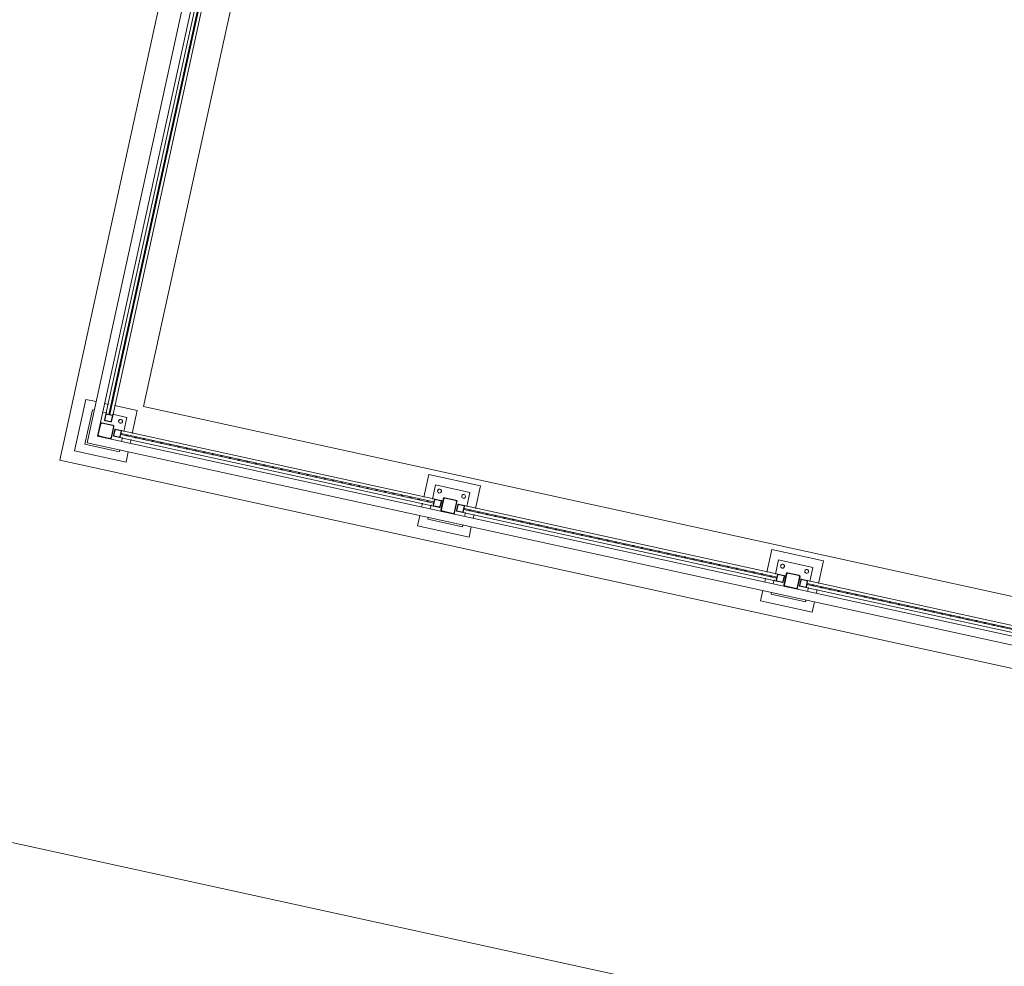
# Model space of a CAD drawing. Header units: metres. Extents: x 233012 to 233264, y 553571 to 554014.
# Tile 84 of 256: x 233185.88 to 233191.47, y 553778.43 to 553783.81. Entities that reach past the tile are written whole.
import ezdxf

# ---------------------------------------------------------------- set-up
doc = ezdxf.new("R2010")
doc.units = ezdxf.units.M
for name, color, linetype, lineweight in [('A-NL$1B_3D-modellen_algemeen', 252, 'Continuous', 5), ('A-NL$1B_3D-modellen_algemeen-drsn', 252, 'Continuous', 5), ('A-NL23_vloeraanzicht', 252, 'Continuous', 5), ('A-NL90_terrein', 252, 'Continuous', 5), ('K-NL28_kolommen', 252, 'Continuous', 5)]:
    doc.layers.add(name, color=color, linetype=linetype, lineweight=lineweight)

# ---------------------------------------------------------------- blocks, each defined once
blk = doc.blocks.new('NLRS_90_GM_LB_fietsenstalling open _gen_mie - NLRS_90_GM_LB_fietsenstalling open _gen_mie-7494162-01_Situatie')
at = {"layer": 'A-NL$1B_3D-modellen_algemeen'}
for p, q in [((-3.37, 14.117), (-3.67, 14.117)), ((-3.67, 14.117), (-3.67, 13.817)), ((-3.37, 14.057), (-3.37, 14.117)), ((-3.42, 14.067), (-3.62, 14.067)), ((-3.62, 14.067), (-3.62, 13.867)), ((-3.42, 14.057), (-3.42, 14.067)), ((-3.465, 13.95), (-3.465, 13.984)), ((-3.463, 13.984), (-3.463, 13.95)), ((-3.462, 13.987), (-3.428, 13.987)), ((-3.428, 13.985), (-3.462, 13.985)), ((-0.352, 13.987), (-3.428, 13.987)), ((-3.427, 13.95), (-3.427, 13.984)), ((-3.425, 13.984), (-3.425, 13.95)), ((-3.42, 13.984), (-3.42, 14.0081)), ((-3.37, 13.984), (-3.37, 14.007)), ((-3.462, 13.949), (-3.428, 13.949)), ((-3.428, 13.947), (-3.462, 13.947)), ((-3.428, 13.947), (-0.352, 13.947)), ((-0.355, 13.97), (-3.425, 13.97)), ((-3.425, 13.967), (-3.425, 13.97)), ((-3.425, 13.964), (-3.425, 13.967)), ((-3.425, 13.964), (-0.355, 13.964)), ((-3.42, 13.867), (-3.42, 13.95)), ((-3.37, 13.817), (-3.37, 13.95)), ((-3.54, 13.8825), (-3.54, 13.9165)), ((-3.54, 13.8825), (-3.54, 12.0565)), ((-3.538, 13.9165), (-3.538, 13.8825)), ((-3.537, 13.9195), (-3.503, 13.9195)), ((-3.503, 13.9175), (-3.537, 13.9175)), ((-3.537, 13.8815), (-3.503, 13.8815)), ((-3.503, 13.8795), (-3.537, 13.8795)), ((-3.523, 13.8795), (-3.523, 12.0595)), ((-3.523, 13.8795), (-3.52, 13.8795)), ((-3.52, 13.8795), (-3.517, 13.8795)), ((-3.517, 12.0595), (-3.517, 13.8795)), ((-3.502, 13.8825), (-3.502, 13.9165)), ((-3.5, 13.9165), (-3.5, 13.8825)), ((-3.5, 12.0565), (-3.5, 13.8825)), ((-3.67, 13.817), (-3.61, 13.817)), ((-3.62, 13.867), (-3.61, 13.867)), ((-3.5608, 13.817), (-3.537, 13.817)), ((-3.5606, 13.867), (-3.537, 13.867)), ((-3.503, 13.867), (-3.42, 13.867)), ((-3.503, 13.817), (-3.37, 13.817)), ((-3.61, 12.122), (-3.67, 12.122)), ((-3.67, 12.122), (-3.67, 11.822)), ((-3.537, 12.122), (-3.56, 12.122)), ((-3.37, 12.122), (-3.503, 12.122)), ((-3.37, 11.822), (-3.37, 12.122)), ((-3.61, 12.072), (-3.62, 12.072)), ((-3.62, 12.072), (-3.62, 11.872)), ((-3.537, 12.072), (-3.56, 12.072)), ((-3.54, 12.0225), (-3.54, 12.0565)), ((-3.538, 12.0565), (-3.538, 12.0225)), ((-3.537, 12.0595), (-3.503, 12.0595)), ((-3.503, 12.0575), (-3.537, 12.0575)), ((-3.52, 12.0595), (-3.523, 12.0595)), ((-3.517, 12.0595), (-3.52, 12.0595)), ((-3.42, 12.072), (-3.503, 12.072)), ((-3.502, 12.0225), (-3.502, 12.0565)), ((-3.5, 12.0565), (-3.5, 12.0225)), ((-3.42, 11.872), (-3.42, 12.072)), ((-3.537, 12.0215), (-3.503, 12.0215)), ((-3.503, 12.0195), (-3.537, 12.0195)), ((-3.54, 11.8875), (-3.54, 11.9215)), ((-3.538, 11.9215), (-3.538, 11.8875)), ((-3.537, 11.9245), (-3.503, 11.9245)), ((-3.503, 11.9225), (-3.537, 11.9225)), ((-3.502, 11.8875), (-3.502, 11.9215)), ((-3.5, 11.9215), (-3.5, 11.8875)), ((-3.62, 11.872), (-3.61, 11.872)), ((-3.56, 11.872), (-3.537, 11.872)), ((-3.54, 11.8875), (-3.54, 10.0615)), ((-3.537, 11.8865), (-3.503, 11.8865)), ((-3.503, 11.8845), (-3.537, 11.8845)), ((-3.523, 11.8845), (-3.523, 10.0645)), ((-3.523, 11.8845), (-3.52, 11.8845)), ((-3.52, 11.8845), (-3.517, 11.8845)), ((-3.517, 10.0645), (-3.517, 11.8845)), ((-3.503, 11.872), (-3.42, 11.872)), ((-3.5, 10.0615), (-3.5, 11.8875)), ((-3.67, 11.822), (-3.61, 11.822)), ((-3.56, 11.822), (-3.537, 11.822)), ((-3.503, 11.822), (-3.37, 11.822)), ((-3.61, 10.127), (-3.67, 10.127)), ((-3.67, 10.127), (-3.67, 9.827)), ((-3.537, 10.127), (-3.56, 10.127)), ((-3.37, 10.127), (-3.503, 10.127)), ((-3.37, 9.827), (-3.37, 10.127)), ((-3.61, 10.077), (-3.62, 10.077)), ((-3.62, 10.077), (-3.62, 9.877)), ((-3.537, 10.077), (-3.56, 10.077)), ((-3.42, 10.077), (-3.503, 10.077)), ((-3.42, 9.877), (-3.42, 10.077)), ((-3.54, 10.0275), (-3.54, 10.0615)), ((-3.538, 10.0615), (-3.538, 10.0275)), ((-3.537, 10.0645), (-3.503, 10.0645)), ((-3.503, 10.0625), (-3.537, 10.0625)), ((-3.537, 10.0265), (-3.503, 10.0265)), ((-3.503, 10.0245), (-3.537, 10.0245)), ((-3.52, 10.0645), (-3.523, 10.0645)), ((-3.517, 10.0645), (-3.52, 10.0645)), ((-3.502, 10.0275), (-3.502, 10.0615)), ((-3.5, 10.0615), (-3.5, 10.0275)), ((-3.54, 9.8925), (-3.54, 9.9265)), ((-3.538, 9.9265), (-3.538, 9.8925)), ((-3.537, 9.9295), (-3.503, 9.9295)), ((-3.503, 9.9275), (-3.537, 9.9275)), ((-3.502, 9.8925), (-3.502, 9.9265)), ((-3.5, 9.9265), (-3.5, 9.8925)), ((-3.62, 9.877), (-3.61, 9.877)), ((-3.56, 9.877), (-3.537, 9.877)), ((-3.54, 9.8925), (-3.54, 8.0665)), ((-3.537, 9.8915), (-3.503, 9.8915)), ((-3.503, 9.8895), (-3.537, 9.8895)), ((-3.523, 9.8895), (-3.523, 8.0695)), ((-3.523, 9.8895), (-3.52, 9.8895)), ((-3.52, 9.8895), (-3.517, 9.8895)), ((-3.517, 8.0695), (-3.517, 9.8895)), ((-3.503, 9.877), (-3.42, 9.877)), ((-3.5, 8.0665), (-3.5, 9.8925)), ((-3.67, 9.827), (-3.61, 9.827)), ((-3.56, 9.827), (-3.537, 9.827)), ((-3.503, 9.827), (-3.37, 9.827))]:
    blk.add_line(p, q, dxfattribs=at)
at = {"layer": 'A-NL$1B_3D-modellen_algemeen', "flags": 128}
for points in [[(-3.465, 13.984), (-3.4649, 13.9847), (-3.4647, 13.9853), (-3.4643, 13.9859), (-3.4639, 13.9863), (-3.4633, 13.9867), (-3.4627, 13.9869), (-3.462, 13.987)], [(-3.462, 13.985), (-3.4622, 13.985), (-3.4624, 13.9849), (-3.4626, 13.9848), (-3.4628, 13.9846), (-3.4629, 13.9844), (-3.463, 13.9842), (-3.463, 13.984)], [(-3.428, 13.987), (-3.4273, 13.9869), (-3.4267, 13.9867), (-3.4261, 13.9863), (-3.4257, 13.9859), (-3.4253, 13.9853), (-3.4251, 13.9847), (-3.425, 13.984)], [(-3.427, 13.984), (-3.427, 13.9842), (-3.4271, 13.9844), (-3.4272, 13.9846), (-3.4274, 13.9848), (-3.4276, 13.9849), (-3.4278, 13.985), (-3.428, 13.985)], [(-3.462, 13.947), (-3.4627, 13.9471), (-3.4633, 13.9473), (-3.4639, 13.9477), (-3.4643, 13.9481), (-3.4647, 13.9487), (-3.4649, 13.9493), (-3.465, 13.95)], [(-3.463, 13.95), (-3.463, 13.9498), (-3.4629, 13.9496), (-3.4628, 13.9494), (-3.4626, 13.9492), (-3.4624, 13.9491), (-3.4622, 13.949), (-3.462, 13.949)], [(-3.425, 13.95), (-3.4251, 13.9493), (-3.4253, 13.9487), (-3.4257, 13.9481), (-3.4261, 13.9477), (-3.4267, 13.9473), (-3.4273, 13.9471), (-3.428, 13.947)], [(-3.428, 13.949), (-3.4278, 13.949), (-3.4276, 13.9491), (-3.4274, 13.9492), (-3.4272, 13.9494), (-3.4271, 13.9496), (-3.427, 13.9498), (-3.427, 13.95)], [(-3.54, 13.9165), (-3.5399, 13.9172), (-3.5397, 13.9178), (-3.5393, 13.9184), (-3.5389, 13.9188), (-3.5383, 13.9192), (-3.5377, 13.9194), (-3.537, 13.9195)], [(-3.537, 13.8795), (-3.5377, 13.8796), (-3.5383, 13.8798), (-3.5389, 13.8802), (-3.5393, 13.8806), (-3.5397, 13.8812), (-3.5399, 13.8818), (-3.54, 13.8825)], [(-3.537, 13.9175), (-3.5372, 13.9175), (-3.5374, 13.9174), (-3.5376, 13.9173), (-3.5378, 13.9171), (-3.5379, 13.9169), (-3.538, 13.9167), (-3.538, 13.9165)], [(-3.538, 13.8825), (-3.538, 13.8823), (-3.5379, 13.8821), (-3.5378, 13.8819), (-3.5376, 13.8817), (-3.5374, 13.8816), (-3.5372, 13.8815), (-3.537, 13.8815)], [(-3.503, 13.9195), (-3.5023, 13.9194), (-3.5017, 13.9192), (-3.5011, 13.9188), (-3.5007, 13.9184), (-3.5003, 13.9178), (-3.5001, 13.9172), (-3.5, 13.9165)], [(-3.502, 13.9165), (-3.502, 13.9167), (-3.5021, 13.9169), (-3.5022, 13.9171), (-3.5024, 13.9173), (-3.5026, 13.9174), (-3.5028, 13.9175), (-3.503, 13.9175)], [(-3.5, 13.8825), (-3.5001, 13.8818), (-3.5003, 13.8812), (-3.5007, 13.8806), (-3.5011, 13.8802), (-3.5017, 13.8798), (-3.5023, 13.8796), (-3.503, 13.8795)], [(-3.503, 13.8815), (-3.5028, 13.8815), (-3.5026, 13.8816), (-3.5024, 13.8817), (-3.5022, 13.8819), (-3.5021, 13.8821), (-3.502, 13.8823), (-3.502, 13.8825)], [(-3.54, 12.0565), (-3.5399, 12.0572), (-3.5397, 12.0578), (-3.5393, 12.0584), (-3.5389, 12.0588), (-3.5383, 12.0592), (-3.5377, 12.0594), (-3.537, 12.0595)], [(-3.537, 12.0575), (-3.5372, 12.0575), (-3.5374, 12.0574), (-3.5376, 12.0573), (-3.5378, 12.0571), (-3.5379, 12.0569), (-3.538, 12.0567), (-3.538, 12.0565)], [(-3.503, 12.0595), (-3.5023, 12.0594), (-3.5017, 12.0592), (-3.5011, 12.0588), (-3.5007, 12.0584), (-3.5003, 12.0578), (-3.5001, 12.0572), (-3.5, 12.0565)], [(-3.502, 12.0565), (-3.502, 12.0567), (-3.5021, 12.0569), (-3.5022, 12.0571), (-3.5024, 12.0573), (-3.5026, 12.0574), (-3.5028, 12.0575), (-3.503, 12.0575)], [(-3.537, 12.0195), (-3.5377, 12.0196), (-3.5383, 12.0198), (-3.5389, 12.0202), (-3.5393, 12.0206), (-3.5397, 12.0212), (-3.5399, 12.0218), (-3.54, 12.0225)], [(-3.538, 12.0225), (-3.538, 12.0223), (-3.5379, 12.0221), (-3.5378, 12.0219), (-3.5376, 12.0217), (-3.5374, 12.0216), (-3.5372, 12.0215), (-3.537, 12.0215)], [(-3.5, 12.0225), (-3.5001, 12.0218), (-3.5003, 12.0212), (-3.5007, 12.0206), (-3.5011, 12.0202), (-3.5017, 12.0198), (-3.5023, 12.0196), (-3.503, 12.0195)], [(-3.503, 12.0215), (-3.5028, 12.0215), (-3.5026, 12.0216), (-3.5024, 12.0217), (-3.5022, 12.0219), (-3.5021, 12.0221), (-3.502, 12.0223), (-3.502, 12.0225)], [(-3.54, 11.9215), (-3.5399, 11.9222), (-3.5397, 11.9228), (-3.5393, 11.9234), (-3.5389, 11.9238), (-3.5383, 11.9242), (-3.5377, 11.9244), (-3.537, 11.9245)], [(-3.537, 11.9225), (-3.5372, 11.9225), (-3.5374, 11.9224), (-3.5376, 11.9223), (-3.5378, 11.9221), (-3.5379, 11.9219), (-3.538, 11.9217), (-3.538, 11.9215)], [(-3.503, 11.9245), (-3.5023, 11.9244), (-3.5017, 11.9242), (-3.5011, 11.9238), (-3.5007, 11.9234), (-3.5003, 11.9228), (-3.5001, 11.9222), (-3.5, 11.9215)], [(-3.502, 11.9215), (-3.502, 11.9217), (-3.5021, 11.9219), (-3.5022, 11.9221), (-3.5024, 11.9223), (-3.5026, 11.9224), (-3.5028, 11.9225), (-3.503, 11.9225)], [(-3.537, 11.8845), (-3.5377, 11.8846), (-3.5383, 11.8848), (-3.5389, 11.8852), (-3.5393, 11.8856), (-3.5397, 11.8862), (-3.5399, 11.8868), (-3.54, 11.8875)], [(-3.538, 11.8875), (-3.538, 11.8873), (-3.5379, 11.8871), (-3.5378, 11.8869), (-3.5376, 11.8867), (-3.5374, 11.8866), (-3.5372, 11.8865), (-3.537, 11.8865)], [(-3.5, 11.8875), (-3.5001, 11.8868), (-3.5003, 11.8862), (-3.5007, 11.8856), (-3.5011, 11.8852), (-3.5017, 11.8848), (-3.5023, 11.8846), (-3.503, 11.8845)], [(-3.503, 11.8865), (-3.5028, 11.8865), (-3.5026, 11.8866), (-3.5024, 11.8867), (-3.5022, 11.8869), (-3.5021, 11.8871), (-3.502, 11.8873), (-3.502, 11.8875)], [(-3.54, 10.0615), (-3.5399, 10.0622), (-3.5397, 10.0628), (-3.5393, 10.0634), (-3.5389, 10.0638), (-3.5383, 10.0642), (-3.5377, 10.0644), (-3.537, 10.0645)], [(-3.537, 10.0245), (-3.5377, 10.0246), (-3.5383, 10.0248), (-3.5389, 10.0252), (-3.5393, 10.0256), (-3.5397, 10.0262), (-3.5399, 10.0268), (-3.54, 10.0275)], [(-3.537, 10.0625), (-3.5372, 10.0625), (-3.5374, 10.0624), (-3.5376, 10.0623), (-3.5378, 10.0621), (-3.5379, 10.0619), (-3.538, 10.0617), (-3.538, 10.0615)], [(-3.538, 10.0275), (-3.538, 10.0273), (-3.5379, 10.0271), (-3.5378, 10.0269), (-3.5376, 10.0267), (-3.5374, 10.0266), (-3.5372, 10.0265), (-3.537, 10.0265)], [(-3.503, 10.0645), (-3.5023, 10.0644), (-3.5017, 10.0642), (-3.5011, 10.0638), (-3.5007, 10.0634), (-3.5003, 10.0628), (-3.5001, 10.0622), (-3.5, 10.0615)], [(-3.502, 10.0615), (-3.502, 10.0617), (-3.5021, 10.0619), (-3.5022, 10.0621), (-3.5024, 10.0623), (-3.5026, 10.0624), (-3.5028, 10.0625), (-3.503, 10.0625)], [(-3.5, 10.0275), (-3.5001, 10.0268), (-3.5003, 10.0262), (-3.5007, 10.0256), (-3.5011, 10.0252), (-3.5017, 10.0248), (-3.5023, 10.0246), (-3.503, 10.0245)], [(-3.503, 10.0265), (-3.5028, 10.0265), (-3.5026, 10.0266), (-3.5024, 10.0267), (-3.5022, 10.0269), (-3.5021, 10.0271), (-3.502, 10.0273), (-3.502, 10.0275)], [(-3.54, 9.9265), (-3.5399, 9.9272), (-3.5397, 9.9278), (-3.5393, 9.9284), (-3.5389, 9.9288), (-3.5383, 9.9292), (-3.5377, 9.9294), (-3.537, 9.9295)], [(-3.537, 9.9275), (-3.5372, 9.9275), (-3.5374, 9.9274), (-3.5376, 9.9273), (-3.5378, 9.9271), (-3.5379, 9.9269), (-3.538, 9.9267), (-3.538, 9.9265)], [(-3.503, 9.9295), (-3.5023, 9.9294), (-3.5017, 9.9292), (-3.5011, 9.9288), (-3.5007, 9.9284), (-3.5003, 9.9278), (-3.5001, 9.9272), (-3.5, 9.9265)], [(-3.502, 9.9265), (-3.502, 9.9267), (-3.5021, 9.9269), (-3.5022, 9.9271), (-3.5024, 9.9273), (-3.5026, 9.9274), (-3.5028, 9.9275), (-3.503, 9.9275)], [(-3.537, 9.8895), (-3.5377, 9.8896), (-3.5383, 9.8898), (-3.5389, 9.8902), (-3.5393, 9.8906), (-3.5397, 9.8912), (-3.5399, 9.8918), (-3.54, 9.8925)], [(-3.538, 9.8925), (-3.538, 9.8923), (-3.5379, 9.8921), (-3.5378, 9.8919), (-3.5376, 9.8917), (-3.5374, 9.8916), (-3.5372, 9.8915), (-3.537, 9.8915)], [(-3.5, 9.8925), (-3.5001, 9.8918), (-3.5003, 9.8912), (-3.5007, 9.8906), (-3.5011, 9.8902), (-3.5017, 9.8898), (-3.5023, 9.8896), (-3.503, 9.8895)], [(-3.503, 9.8915), (-3.5028, 9.8915), (-3.5026, 9.8916), (-3.5024, 9.8917), (-3.5022, 9.8919), (-3.5021, 9.8921), (-3.502, 9.8923), (-3.502, 9.8925)]]:
    blk.add_lwpolyline(points, dxfattribs=at)
at = {"layer": 'A-NL$1B_3D-modellen_algemeen'}
for centre, major_axis, start_param, end_param in [((-3.45, 13.897), (0.011, 0), 6.283182, 9.424775), ((-3.45, 13.897), (-0.0036, 0.0104), 1.233426, 4.375019), ((-3.45, 12.042), (0.00825, 0.00728), 5.559965, 8.701558), ((-3.45, 12.042), (-0.00881, 0.00659), 0.642368, 3.783961), ((-3.45, 11.902), (0.0014, 0.0109), 4.842693, 7.984286), ((-3.45, 11.902), (-0.00993, 0.00473), 0.444244, 3.585836), ((-3.45, 10.047), (0.0022, 0.0108), 4.911644, 8.053236), ((-3.45, 10.047), (-0.00778, 0.00778), 0.785395, 3.926988), ((-3.45, 9.907), (0.0014, 0.0109), 4.842693, 7.984286), ((-3.45, 9.907), (-0.00825, 0.00728), 0.723212, 3.864805)]:
    blk.add_ellipse(centre, major_axis=major_axis, ratio=1, start_param=start_param, end_param=end_param, dxfattribs=at)
at = {"layer": 'A-NL$1B_3D-modellen_algemeen-drsn'}
for p, q in [((-3.465, 13.984), (-3.465, 13.95)), ((-3.463, 13.95), (-3.463, 13.984)), ((-3.428, 13.987), (-3.462, 13.987)), ((-3.462, 13.985), (-3.428, 13.985)), ((-3.427, 13.984), (-3.427, 13.95)), ((-3.425, 13.95), (-3.425, 13.984)), ((-3.428, 13.949), (-3.462, 13.949)), ((-3.462, 13.947), (-3.428, 13.947)), ((-3.54, 13.9165), (-3.54, 13.8825)), ((-3.538, 13.8825), (-3.538, 13.9165)), ((-3.503, 13.9195), (-3.537, 13.9195)), ((-3.537, 13.9175), (-3.503, 13.9175)), ((-3.503, 13.8815), (-3.537, 13.8815)), ((-3.537, 13.8795), (-3.503, 13.8795)), ((-3.502, 13.9165), (-3.502, 13.8825)), ((-3.5, 13.8825), (-3.5, 13.9165)), ((-3.54, 12.0565), (-3.54, 12.0225)), ((-3.538, 12.0225), (-3.538, 12.0565)), ((-3.503, 12.0595), (-3.537, 12.0595)), ((-3.537, 12.0575), (-3.503, 12.0575)), ((-3.502, 12.0565), (-3.502, 12.0225)), ((-3.5, 12.0225), (-3.5, 12.0565)), ((-3.503, 12.0215), (-3.537, 12.0215)), ((-3.537, 12.0195), (-3.503, 12.0195)), ((-3.54, 11.9215), (-3.54, 11.8875)), ((-3.538, 11.8875), (-3.538, 11.9215)), ((-3.503, 11.9245), (-3.537, 11.9245)), ((-3.537, 11.9225), (-3.503, 11.9225)), ((-3.502, 11.9215), (-3.502, 11.8875)), ((-3.5, 11.8875), (-3.5, 11.9215)), ((-3.503, 11.8865), (-3.537, 11.8865)), ((-3.537, 11.8845), (-3.503, 11.8845)), ((-3.54, 10.0615), (-3.54, 10.0275)), ((-3.538, 10.0275), (-3.538, 10.0615)), ((-3.503, 10.0645), (-3.537, 10.0645)), ((-3.537, 10.0625), (-3.503, 10.0625)), ((-3.503, 10.0265), (-3.537, 10.0265)), ((-3.537, 10.0245), (-3.503, 10.0245)), ((-3.502, 10.0615), (-3.502, 10.0275)), ((-3.5, 10.0275), (-3.5, 10.0615)), ((-3.54, 9.9265), (-3.54, 9.8925)), ((-3.538, 9.8925), (-3.538, 9.9265)), ((-3.503, 9.9295), (-3.537, 9.9295)), ((-3.537, 9.9275), (-3.503, 9.9275)), ((-3.502, 9.9265), (-3.502, 9.8925)), ((-3.5, 9.8925), (-3.5, 9.9265)), ((-3.503, 9.8915), (-3.537, 9.8915)), ((-3.537, 9.8895), (-3.503, 9.8895))]:
    blk.add_line(p, q, dxfattribs=at)
for centre, major_axis, start_param, end_param in [((-3.462, 13.984), (0.0028, 0.00108), 1.201882, 2.772678), ((-3.462, 13.984), (0.000758, 0.000653), 0.859847, 2.430643), ((-3.428, 13.984), (0.00152, 0.00259), 5.244233, 6.815029), ((-3.428, 13.984), (0.000807, 0.000591), 5.650727, 7.221524), ((-3.462, 13.95), (0.00148, 0.00261), 2.08598, 3.656776), ((-3.462, 13.95), (0.000807, 0.000591), 2.509135, 4.079931), ((-3.428, 13.95), (-0.00127, 0.00272), 2.703575, 4.274371), ((-3.428, 13.95), (0.000301, 0.000954), 3.446959, 5.017756), ((-3.39, 13.967), (0.00122, 0.00274), 5.131375, 8.272968), ((-3.39, 13.967), (0.00148, 0.00261), 2.08598, 5.227572), ((-3.34, 13.967), (0.00173, 0.00245), 5.326268, 8.467861), ((-3.34, 13.967), (-0.00224, 0.002), 0.730069, 3.871662), ((-3.29, 13.967), (-0.00261, 0.00148), 3.656786, 6.798379), ((-3.29, 13.967), (0.00204, 0.0022), 2.317807, 5.4594), ((-3.24, 13.967), (-0.00097, 0.00284), 4.381851, 7.523444), ((-3.24, 13.967), (0.00122, 0.00274), 1.989792, 5.131385), ((-3.19, 13.967), (0.00148, 0.00261), 5.227583, 8.369176), ((-3.19, 13.967), (-0.00299, 0.00027), 0.089916, 3.231509), ((-3.14, 13.967), (-0.00248, 0.00169), 3.741543, 6.883136), ((-3.14, 13.967), (0.00158, 0.00255), 2.124367, 5.265959), ((-3.09, 13.967), (-0.00294, 0.0006), 3.344032, 6.485624), ((-3.09, 13.967), (0.00115, 0.00277), 1.9635, 5.105093), ((-3.04, 13.967), (0.00152, 0.00259), 5.244233, 8.385825), ((-3.04, 13.967), (0.00158, 0.00255), 2.124363, 5.265955), ((-2.99, 13.967), (0.00158, 0.00255), 5.265959, 8.407552), ((-2.99, 13.967), (-0.00242, 0.00177), 0.631371, 3.772963), ((-2.94, 13.967), (-0.00241, 0.00179), 3.781266, 6.922858), ((-2.94, 13.967), (0.00204, 0.0022), 2.320539, 5.462132), ((-2.89, 13.967), (-0.00051, 0.00296), 4.540868, 7.682461), ((-2.89, 13.967), (0.002, 0.00224), 2.30086, 5.442453), ((-2.84, 13.967), (0.00152, 0.00259), 5.244245, 8.385838), ((-2.84, 13.967), (-0.00299, 0.00027), 0.089916, 3.231509), ((-2.79, 13.967), (-0.00262, 0.00147), 3.652714, 6.794306), ((-2.79, 13.967), (0.00097, 0.00284), 1.89864, 5.040233), ((-2.74, 13.967), (-0.00137, 0.00267), 4.237129, 7.378722), ((-2.74, 13.967), (0.00121, 0.00274), 1.987293, 5.128885), ((-2.69, 13.967), (0.00175, 0.00243), 5.33691, 8.478503), ((-2.69, 13.967), (0.00075, 0.0029), 1.824338, 4.96593), ((-2.64, 13.967), (0.00115, 0.00277), 5.105098, 8.246691), ((-2.64, 13.967), (-0.00262, 0.00147), 0.511121, 3.652714), ((-2.59, 13.967), (-0.00291, 0.00074), 3.391274, 6.532866), ((-2.59, 13.967), (0.00152, 0.00259), 2.10264, 5.244233), ((-2.54, 13.967), (0.002, 0.00224), 5.442451, 8.584043), ((-2.54, 13.967), (-0.00069, 0.00292), 1.338985, 4.480577), ((-2.49, 13.967), (0.00128, 0.00271), 5.154919, 8.296512), ((-2.49, 13.967), (-0.00288, 0.00084), 0.283358, 3.424951), ((-2.44, 13.967), (-0.00248, 0.00169), 3.741543, 6.883136), ((-2.44, 13.967), (0.00115, 0.00277), 1.9635, 5.105092), ((-2.39, 13.967), (0.00158, 0.00255), 5.265967, 8.40756), ((-2.39, 13.967), (0.00152, 0.00259), 2.102657, 5.24425), ((-2.34, 13.967), (0.00152, 0.00259), 5.244233, 8.385825), ((-2.34, 13.967), (-0.00102, 0.00282), 1.223423, 4.365016), ((-2.29, 13.967), (0.00075, 0.0029), 4.965947, 8.10754), ((-2.29, 13.967), (-0.00248, 0.00169), 0.599951, 3.741543), ((-2.24, 13.967), (-0.00297, 0.00042), 3.280753, 6.422346), ((-2.24, 13.967), (0.00148, 0.00261), 2.08598, 5.227572), ((-2.19, 13.967), (0.00152, 0.00259), 5.244233, 8.385825), ((-2.19, 13.967), (-0.00097, 0.00284), 1.240283, 4.381876), ((-2.14, 13.967), (0.00197, 0.00227), 5.426846, 8.568439), ((-2.14, 13.967), (-0.00263, 0.00144), 0.502028, 3.64362), ((-2.09, 13.967), (-0.00254, 0.0016), 3.703937, 6.845529), ((-2.09, 13.967), (0.00122, 0.00274), 1.989783, 5.131375), ((-2.04, 13.967), (0.00122, 0.00274), 5.131385, 8.272978), ((-2.04, 13.967), (0.00148, 0.00261), 2.085994, 5.227587), ((-1.99, 13.967), (0.00087, 0.00287), 5.006384, 8.147976), ((-1.99, 13.967), (-0.00299, 0.0003), 0.098704, 3.240297), ((-1.94, 13.967), (0.00165, 0.0025), 5.295343, 8.436936), ((-1.94, 13.967), (-0.00241, 0.00179), 0.637677, 3.77927), ((-1.89, 13.967), (-0.00293, 0.00065), 3.359913, 6.501505), ((-1.89, 13.967), (0.00122, 0.00274), 1.989783, 5.131375), ((-1.84, 13.967), (0.00121, 0.00274), 5.128876, 8.270468), ((-1.84, 13.967), (-0.00097, 0.00284), 1.240283, 4.381876), ((-1.79, 13.967), (0.00173, 0.00245), 5.326271, 8.467863), ((-1.79, 13.967), (-0.0028, 0.00108), 0.368902, 3.510494), ((-1.74, 13.967), (-0.00238, 0.00182), 3.793864, 6.935457), ((-1.74, 13.967), (0.00152, 0.00259), 2.102655, 5.244248), ((-1.69, 13.967), (0.00152, 0.00259), 5.244242, 8.385835), ((-1.69, 13.967), (0.00122, 0.00274), 1.989794, 5.131386), ((-1.64, 13.967), (-0.00097, 0.00284), 4.384548, 7.52614), ((-1.64, 13.967), (-0.00299, 0.00027), 0.089934, 3.231526), ((-1.59, 13.967), (-0.00299, 0.00027), 3.231511, 6.373104), ((-1.59, 13.967), (-0.00087, 0.00287), 1.27679, 4.418383), ((-1.54, 13.967), (-0.00294, 0.0006), 3.344044, 6.485637), ((-1.54, 13.967), (0.00152, 0.00259), 2.102638, 5.244231), ((-1.49, 13.967), (0.00204, 0.0022), 5.459398, 8.60099), ((-1.49, 13.967), (-0.00097, 0.00284), 1.242955, 4.384548), ((-1.44, 13.967), (0.00127, 0.00272), 5.150413, 8.292005), ((-1.44, 13.967), (-0.00299, 0.00027), 0.089919, 3.231511), ((-1.39, 13.967), (-0.00226, 0.00197), 3.859227, 7.000819), ((-1.39, 13.967), (0.00158, 0.00255), 2.124383, 5.265975), ((-1.34, 13.967), (0.00097, 0.00284), 5.042919, 8.184512), ((-1.34, 13.967), (0.002, 0.00224), 2.300883, 5.442475), ((-1.29, 13.967), (-0.00097, 0.00284), 4.381876, 7.523469), ((-1.29, 13.967), (-0.00299, 0.0002), 0.066283, 3.207875), ((-1.24, 13.967), (-0.00299, 0.0002), 3.207862, 6.349455), ((-1.24, 13.967), (-0.00097, 0.00284), 1.242946, 4.384538), ((-1.19, 13.967), (-0.00288, 0.00084), 3.424964, 6.566557), ((-1.19, 13.967), (0.00121, 0.00274), 1.987283, 5.128876), ((-1.14, 13.967), (0.00128, 0.00271), 5.154919, 8.296512), ((-1.14, 13.967), (-0.00097, 0.00284), 1.240285, 4.381877), ((-3.537, 13.9165), (0.00148, 0.00261), 0.515183, 2.08598), ((-3.537, 13.8825), (0.00064, 0.00293), 1.786995, 3.357791), ((-3.537, 13.9165), (-0.000646, 0.000763), 5.580356, 7.151152), ((-3.537, 13.8825), (0.000115, 0.000993), 1.686346, 3.257142), ((-3.503, 13.9165), (-0.00299, 0.00027), 3.231509, 4.802305), ((-3.503, 13.9165), (0.000851, 0.000526), 5.729581, 7.300377), ((-3.503, 13.8825), (0.0012, 0.00275), 3.552813, 5.12361), ((-3.503, 13.8825), (0.000671, 0.000741), 3.87716, 5.447957), ((-3.52, 13.8445), (-0.00033, 0.00298), 6.173843, 9.315436), ((-3.52, 13.8445), (0.00291, 0.00074), 4.46272, 7.604313), ((-3.52, 13.7945), (-0.00137, 0.00267), 5.807907, 8.9495), ((-3.52, 13.7945), (0.00263, 0.00144), 4.210349, 7.351942), ((-3.52, 13.7445), (0.00115, 0.00277), 0.392674, 3.534267), ((-3.52, 13.7445), (0.00115, 0.00277), 3.534288, 6.675881), ((-3.52, 13.6945), (0.0019, 0.00232), 0.686741, 3.828333), ((-3.52, 13.6945), (0.00144, 0.00263), 3.641319, 6.782912), ((-3.52, 13.5945), (0.0027, 0.00131), 1.118383, 4.259975), ((-3.52, 13.6445), (0.00296, 0.00051), 1.399288, 4.540881), ((-3.52, 13.6445), (-0.00075, 0.0029), 2.888056, 6.029648), ((-3.52, 13.5945), (-0.00277, 0.00115), 1.9635, 5.105093), ((-3.52, 13.5445), (0.00258, 0.00154), 1.032371, 4.173964), ((-3.52, 13.5445), (-0.00127, 0.00272), 2.703555, 5.845148), ((-3.52, 13.4945), (-0.00044, 0.00297), 6.13745, 9.279042), ((-3.52, 13.4945), (0.00288, 0.00084), 4.429028, 7.570621), ((-3.52, 13.4445), (-0.00127, 0.00272), 5.845148, 8.986741), ((-3.52, 13.4445), (0.00266, 0.00139), 4.232356, 7.373949), ((-3.52, 13.3945), (0.00152, 0.00259), 0.531839, 3.673432), ((-3.52, 13.3945), (0.00122, 0.00274), 3.5606, 6.702193), ((-3.52, 13.3445), (0.00194, 0.00229), 0.70282, 3.844412), ((-3.52, 13.3445), (0.00137, 0.00267), 3.616862, 6.758455), ((-3.52, 13.2945), (0.00201, 0.00222), 0.735557, 3.87715), ((-3.52, 13.2945), (-0.00087, 0.00287), 2.847591, 5.989184), ((-3.52, 13.2445), (0.00283, 0.00101), 1.227936, 4.369528), ((-3.52, 13.2445), (-0.00087, 0.00287), 2.847586, 5.989179), ((-3.52, 13.1945), (0.0027, 0.00131), 1.118378, 4.259971), ((-3.52, 13.1445), (-0.00127, 0.00272), 5.845151, 8.986744), ((-3.52, 13.1945), (-0.0008, 0.00289), 2.871378, 6.012971), ((-3.52, 13.1445), (0.00294, 0.00061), 4.507321, 7.648913), ((-3.52, 13.0945), (-0.00137, 0.00267), 5.807921, 8.949513), ((-3.52, 13.0945), (0.00263, 0.00144), 4.210357, 7.35195), ((-3.52, 13.0445), (-0.00127, 0.00272), 5.845153, 8.986746), ((-3.52, 13.0445), (0.00277, 0.00115), 4.319692, 7.461285), ((-3.52, 12.9945), (0.00152, 0.00259), 0.531844, 3.673436), ((-3.52, 12.9945), (0.00127, 0.00272), 3.579614, 6.721207), ((-3.52, 12.9445), (0.00142, 0.00264), 0.491416, 3.633009), ((-3.52, 12.9445), (0.00128, 0.00271), 3.584123, 6.725715), ((-3.52, 12.8945), (0.0028, 0.00108), 1.201892, 4.343485), ((-3.52, 12.8945), (-0.0008, 0.00289), 2.871393, 6.012986), ((-3.52, 12.8445), (0.00296, 0.00048), 1.409913, 4.551506), ((-3.52, 12.8445), (-0.0006, 0.00294), 2.939143, 6.080736), ((-3.52, 12.7945), (-0.00192, 0.0023), 5.587715, 8.729307), ((-3.52, 12.7945), (0.00232, 0.0019), 4.025686, 7.167279), ((-3.52, 12.6945), (-0.00137, 0.00267), 5.807925, 8.949518), ((-3.52, 12.7445), (-0.00194, 0.00229), 5.58037, 8.721962), ((-3.52, 12.7445), (0.0027, 0.00131), 4.259977, 7.40157), ((-3.52, 12.6945), (0.00298, 0.00033), 4.603057, 7.74465), ((-3.52, 12.6445), (0.00173, 0.00245), 0.613884, 3.755476), ((-3.52, 12.6445), (0.00115, 0.00277), 3.5343, 6.675893), ((-3.52, 12.5945), (0.00144, 0.00263), 0.499726, 3.641319), ((-3.52, 12.5945), (0.00127, 0.00272), 3.579614, 6.721207), ((-3.52, 12.5445), (0.00258, 0.00154), 1.032371, 4.173964), ((-3.52, 12.5445), (-0.00158, 0.00255), 2.588008, 5.729601), ((-3.52, 12.4945), (0.00295, 0.00057), 1.380546, 4.522139), ((-3.52, 12.4945), (-0.00021, 0.00299), 3.070639, 6.212232), ((-3.52, 12.4445), (0.00296, 0.00048), 1.409926, 4.551519), ((-3.52, 12.4445), (-0.00023, 0.00299), 3.065275, 6.206868), ((-3.52, 12.3945), (-0.00197, 0.00227), 5.568743, 8.710335), ((-3.52, 12.3945), (0.00263, 0.00144), 4.210349, 7.351942), ((-3.52, 12.3445), (-0.00295, 0.00057), 4.902636, 8.044229), ((-3.52, 12.3445), (0.00261, 0.00148), 4.197202, 7.338795), ((-3.52, 12.2945), (0.00139, 0.00266), 0.482622, 3.624215), ((-3.52, 12.2945), (0.00158, 0.00255), 3.695187, 6.83678), ((-3.52, 12.2445), (0.00133, 0.00269), 0.457546, 3.599139), ((-3.52, 12.1945), (0.00158, 0.00255), 0.553594, 3.695187), ((-3.52, 12.2445), (0.00288, 0.00084), 4.429028, 7.570621), ((-3.52, 12.1945), (-0.00087, 0.00287), 2.847586, 5.989179), ((-3.52, 12.1445), (0.00283, 0.00101), 1.227934, 4.369526), ((-3.52, 12.1445), (-0.00087, 0.00287), 2.847602, 5.989194), ((-3.52, 12.0945), (0.00296, 0.00051), 1.399277, 4.540869), ((-3.52, 12.0945), (-0.00017, 0.003), 3.086257, 6.22785), ((-3.537, 12.0565), (0.00266, 0.00139), 1.090764, 2.66156), ((-3.537, 12.0565), (0.000526, 0.000851), 0.553594, 2.124391), ((-3.503, 12.0565), (0.00158, 0.00255), 5.265975, 6.836772), ((-3.503, 12.0565), (0.000555, 0.000832), 5.30039, 6.871187), ((-3.537, 12.0225), (-0.00291, 0.00074), 0.249679, 1.820475), ((-3.537, 12.0225), (-0.000677, 0.000736), 0.82696, 2.397757), ((-3.503, 12.0225), (-0.00127, 0.00272), 2.703559, 4.274355), ((-3.503, 12.0225), (0.000851, 0.000526), 4.158805, 5.729601), ((-3.537, 11.9215), (0.00261, 0.00148), 1.055609, 2.626406), ((-3.537, 11.9215), (0.00029, 0.000957), 0.293974, 1.864771), ((-3.503, 11.9215), (0.00122, 0.00274), 5.131386, 6.702183), ((-3.503, 11.9215), (0.000462, 0.000887), 5.192421, 6.763218), ((-3.537, 11.8875), (-0.00281, 0.00104), 0.354304, 1.9251), ((-3.537, 11.8875), (-0.000677, 0.000736), 0.826978, 2.397775), ((-3.503, 11.8875), (-0.00087, 0.00287), 2.847586, 4.418383), ((-3.503, 11.8875), (0.000788, 0.000615), 4.049464, 5.62026), ((-3.52, 11.7995), (0.00152, 0.00259), 0.531839, 3.673432), ((-3.52, 11.8495), (0.00158, 0.00255), 0.55357, 3.695163), ((-3.52, 11.8495), (0.00122, 0.00274), 3.560579, 6.702171), ((-3.52, 11.7995), (0.00137, 0.00267), 3.616861, 6.758453), ((-3.52, 11.7495), (0.0027, 0.00131), 1.118385, 4.259978), ((-3.52, 11.7495), (-0.00148, 0.00261), 2.626397, 5.76799), ((-3.52, 11.6995), (0.00283, 0.00101), 1.227936, 4.369528), ((-3.52, 11.6995), (-0.00087, 0.00287), 2.847586, 5.989179), ((-3.52, 11.6495), (-0.00125, 0.00273), 5.852094, 8.993686), ((-3.52, 11.6495), (0.00263, 0.00144), 4.210357, 7.35195), ((-3.52, 11.5995), (-0.00194, 0.00229), 5.58037, 8.721962), ((-3.52, 11.5995), (0.00227, 0.00197), 3.997936, 7.139529), ((-3.52, 11.5495), (-0.00285, 0.00093), 5.028759, 8.170352), ((-3.52, 11.5495), (0.00233, 0.00189), 4.032538, 7.17413), ((-3.52, 11.4995), (0.00142, 0.00265), 0.49139, 3.632983), ((-3.52, 11.4995), (0.00175, 0.00243), 3.76613, 6.907722), ((-3.52, 11.4495), (0.00173, 0.00245), 0.613881, 3.755473), ((-3.52, 11.4495), (0.00291, 0.00074), 4.46272, 7.604313), ((-3.52, 11.3995), (0.00258, 0.00154), 1.032364, 4.173957), ((-3.52, 11.3995), (-0.00158, 0.00255), 2.588016, 5.729609), ((-3.52, 11.3495), (0.0028, 0.00108), 1.201892, 4.343485), ((-3.52, 11.2995), (0.00295, 0.00057), 1.380536, 4.522128), ((-3.52, 11.3495), (-0.0008, 0.00289), 2.871384, 6.012977), ((-3.52, 11.2995), (-0.00023, 0.00299), 3.065262, 6.206855), ((-3.52, 11.2495), (-0.00202, 0.00222), 5.543106, 8.684698), ((-3.52, 11.2495), (0.00233, 0.00189), 4.032538, 7.17413), ((-3.52, 11.1995), (-0.00201, 0.00222), 5.547622, 8.689215), ((-3.52, 11.1995), (0.0025, 0.00165), 4.129437, 7.27103), ((-3.52, 11.1495), (0.002, 0.00224), 0.730086, 3.871679), ((-3.52, 11.1495), (0.00122, 0.00274), 3.560579, 6.702171), ((-3.52, 11.0995), (0.00283, 0.00101), 1.227936, 4.369528), ((-3.52, 11.0995), (0.00162, 0.00252), 3.713674, 6.855267), ((-3.52, 11.0495), (0.00144, 0.00263), 0.499743, 3.641336), ((-3.52, 11.0495), (-0.00148, 0.00261), 2.626403, 5.767995), ((-3.52, 10.9995), (0.00283, 0.00101), 1.227927, 4.36952), ((-3.52, 10.9995), (-0.00266, 0.00139), 2.050826, 5.192419), ((-3.52, 10.9495), (0.0028, 0.00107), 1.204392, 4.345985), ((-3.52, 10.9495), (-0.00075, 0.0029), 2.888039, 6.029631), ((-3.52, 10.8995), (-0.00201, 0.00222), 5.547629, 8.689222), ((-3.52, 10.8495), (-0.00202, 0.00222), 5.543117, 8.68471), ((-3.52, 10.8995), (0.0025, 0.00165), 4.129437, 7.27103), ((-3.52, 10.8495), (0.00266, 0.00139), 4.232356, 7.373949), ((-3.52, 10.7995), (-0.00181, 0.0024), 5.636951, 8.778544), ((-3.52, 10.7995), (0.00263, 0.00144), 4.210357, 7.35195), ((-3.52, 10.7495), (0.00158, 0.00255), 0.55357, 3.695163), ((-3.52, 10.7495), (0.00122, 0.00274), 3.5606, 6.702193), ((-3.52, 10.6995), (0.00139, 0.00266), 0.482622, 3.624215), ((-3.52, 10.6995), (0.00158, 0.00255), 3.695163, 6.836756), ((-3.52, 10.6495), (0.00298, 0.00033), 1.461463, 4.603055), ((-3.52, 10.6495), (-0.0003, 0.00299), 3.042904, 6.184496), ((-3.52, 10.5995), (0.0028, 0.00108), 1.201892, 4.343485), ((-3.52, 10.5995), (-0.00087, 0.00287), 2.847602, 5.989194), ((-3.52, 10.5495), (-0.00137, 0.00267), 5.807925, 8.949518), ((-3.52, 10.5495), (0.00288, 0.00084), 4.429028, 7.570621), ((-3.52, 10.4995), (-0.00057, 0.00295), 6.092923, 9.234516), ((-3.52, 10.4995), (0.00289, 0.0008), 4.442169, 7.583762), ((-3.52, 10.4495), (-0.00137, 0.00267), 5.807907, 8.9495), ((-3.52, 10.4495), (0.00266, 0.00139), 4.232356, 7.373949), ((-3.52, 10.3995), (0.00142, 0.00264), 0.491416, 3.633009), ((-3.52, 10.3495), (0.00201, 0.00222), 0.735557, 3.87715), ((-3.52, 10.3995), (0.00128, 0.00271), 3.584123, 6.725715), ((-3.52, 10.3495), (0.00115, 0.00277), 3.534288, 6.675881), ((-3.52, 10.2995), (0.00289, 0.0008), 1.300581, 4.442173), ((-3.52, 10.2995), (-0.00023, 0.00299), 3.065262, 6.206855), ((-3.52, 10.2495), (0.0028, 0.00107), 1.204392, 4.345985), ((-3.52, 10.2495), (-0.0003, 0.00299), 3.042914, 6.184507), ((-3.52, 10.1995), (0.00295, 0.00053), 1.393446, 4.535038), ((-3.52, 10.1995), (-0.00158, 0.00255), 2.588016, 5.729609), ((-3.52, 10.1495), (-0.00048, 0.00296), 6.122315, 9.263908), ((-3.52, 10.1495), (0.00291, 0.00074), 4.46272, 7.604313), ((-3.52, 10.0995), (-0.00127, 0.00272), 5.845151, 8.986744), ((-3.52, 10.0995), (0.00261, 0.00148), 4.197193, 7.338786), ((-3.537, 10.0615), (-0.00281, 0.00104), 5.066693, 6.637489), ((-3.537, 10.0275), (0.00281, 0.00104), 2.787285, 4.358081), ((-3.537, 10.0615), (-0.000662, 0.00075), 5.55996, 7.130757), ((-3.537, 10.0275), (0.001, 0), 3.141588, 4.712384), ((-3.503, 10.0615), (0.0028, 0.00108), 5.914281, 7.485077), ((-3.503, 10.0615), (0.000914, 0.000407), 5.864201, 7.434997), ((-3.503, 10.0275), (-0.00281, 0.00104), 1.9251, 3.495896), ((-3.503, 10.0275), (0.001, 0), 4.712364, 6.28316), ((-3.537, 9.9265), (-0.00148, 0.00261), 5.768004, 7.338801), ((-3.537, 9.9265), (-0.00029, 0.000957), 5.989184, 7.55998), ((-3.503, 9.9265), (0.00173, 0.00245), 5.326273, 6.897069), ((-3.503, 9.9265), (0.000741, 0.000671), 5.547625, 7.118421), ((-3.537, 9.8925), (0.00087, 0.00287), 1.864791, 3.435588), ((-3.537, 9.8925), (0.000615, 0.000788), 2.233729, 3.804525), ((-3.52, 9.8545), (0.00255, 0.00158), 1.017218, 4.15881), ((-3.52, 9.8545), (-0.0028, 0.00108), 1.939708, 5.081301), ((-3.503, 9.8925), (0.00266, 0.00139), 4.232347, 5.803143), ((-3.503, 9.8925), (0.000741, 0.000671), 3.976829, 5.547625), ((-3.52, 9.8045), (0.00258, 0.00154), 1.032371, 4.173964), ((-3.52, 9.8045), (-0.00152, 0.00259), 2.609742, 5.751334), ((-3.52, 9.7545), (-0.00127, 0.00272), 5.845151, 8.986744), ((-3.52, 9.7545), (0.00266, 0.00139), 4.232356, 7.373949), ((-3.52, 9.7045), (-0.00137, 0.00267), 5.807907, 8.9495), ((-3.52, 9.7045), (0.00266, 0.00139), 4.232347, 7.37394), ((-3.52, 9.6545), (-0.00192, 0.0023), 5.587719, 8.729312), ((-3.52, 9.6545), (0.00148, 0.00261), 3.656779, 6.798371), ((-3.52, 9.6045), (0.00201, 0.00222), 0.735557, 3.87715), ((-3.52, 9.6045), (0.00115, 0.00277), 3.534307, 6.675899), ((-3.52, 9.5545), (0.0017, 0.00247), 0.601808, 3.743401), ((-3.52, 9.5545), (0.00122, 0.00274), 3.560579, 6.702171), ((-3.52, 9.5045), (0.00296, 0.0005), 1.40417, 4.545763), ((-3.52, 9.4545), (0.0028, 0.00108), 1.201892, 4.343485), ((-3.52, 9.5045), (-0.00075, 0.0029), 2.888039, 6.029631), ((-3.52, 9.4545), (-0.00033, 0.00298), 3.032267, 6.17386), ((-3.52, 9.4045), (-0.00153, 0.00258), 5.747459, 8.889052), ((-3.52, 9.4045), (0.00297, 0.00044), 4.564671, 7.706264), ((-3.52, 9.3545), (-0.00127, 0.00272), 5.845148, 8.986741), ((-3.52, 9.3545), (0.00277, 0.00115), 4.319692, 7.461285), ((-3.52, 9.3045), (-0.00201, 0.00222), 5.547627, 8.68922), ((-3.52, 9.3045), (0.00266, 0.00139), 4.232347, 7.37394), ((-3.52, 9.2545), (0.00152, 0.00259), 0.531853, 3.673446), ((-3.52, 9.2545), (0.00122, 0.00274), 3.560579, 6.702171), ((-3.52, 9.2045), (0.00158, 0.00255), 0.55357, 3.695163), ((-3.52, 9.2045), (0.00115, 0.00277), 3.534307, 6.675899), ((-3.52, 9.1545), (0.00296, 0.00048), 1.409926, 4.551519), ((-3.52, 9.1545), (-0.00023, 0.00299), 3.065262, 6.206855), ((-3.52, 9.1045), (0.00289, 0.0008), 1.300579, 4.442172), ((-3.52, 9.1045), (-0.00017, 0.003), 3.086257, 6.22785), ((-3.52, 9.0045), (-0.00137, 0.00267), 5.807921, 8.949513), ((-3.52, 9.0545), (0.00298, 0.00033), 1.461464, 4.603057), ((-3.52, 9.0545), (-0.00048, 0.00296), 2.980707, 6.1223), ((-3.52, 9.0045), (0.00291, 0.00074), 4.46272, 7.604313), ((-3.52, 8.9545), (-0.00069, 0.00292), 6.051368, 9.192961), ((-3.52, 8.9545), (0.003, 0.00017), 4.657062, 7.798654), ((-3.52, 8.9045), (0.00144, 0.00263), 0.499726, 3.641319), ((-3.52, 8.9045), (0.00115, 0.00277), 3.534283, 6.675876), ((-3.52, 8.8545), (0.00152, 0.00259), 0.53187, 3.673463), ((-3.52, 8.8545), (0.00122, 0.00274), 3.560579, 6.702171), ((-3.52, 8.8045), (0.00296, 0.00051), 1.399289, 4.540882), ((-3.52, 8.8045), (-0.00012, 0.003), 3.103217, 6.24481), ((-3.52, 8.7545), (0.00295, 0.00057), 1.380546, 4.522139), ((-3.52, 8.7545), (-0.00023, 0.00299), 3.065262, 6.206855)]:
    blk.add_ellipse(centre, major_axis=major_axis, ratio=1, start_param=start_param, end_param=end_param, dxfattribs=at)
at = {"layer": 'K-NL28_kolommen'}
for p, q in [((-3.56, 13.999), (-3.56, 13.935)), ((-3.557, 13.935), (-3.557, 13.999)), ((-3.488, 14.007), (-3.552, 14.007)), ((-3.552, 14.004), (-3.488, 14.004)), ((-3.483, 13.999), (-3.483, 13.935)), ((-3.48, 13.935), (-3.48, 13.999)), ((-3.488, 13.93), (-3.552, 13.93)), ((-3.552, 13.927), (-3.488, 13.927)), ((-3.56, 12.004), (-3.56, 11.94)), ((-3.557, 11.94), (-3.557, 12.004)), ((-3.488, 12.012), (-3.552, 12.012)), ((-3.552, 12.009), (-3.488, 12.009)), ((-3.483, 12.004), (-3.483, 11.94)), ((-3.48, 11.94), (-3.48, 12.004)), ((-3.488, 11.935), (-3.552, 11.935)), ((-3.552, 11.932), (-3.488, 11.932)), ((-3.488, 10.017), (-3.552, 10.017)), ((-3.552, 10.014), (-3.488, 10.014)), ((-3.56, 10.009), (-3.56, 9.945)), ((-3.557, 9.945), (-3.557, 10.009)), ((-3.483, 10.009), (-3.483, 9.945)), ((-3.48, 9.945), (-3.48, 10.009)), ((-3.488, 9.94), (-3.552, 9.94)), ((-3.552, 9.937), (-3.488, 9.937))]:
    blk.add_line(p, q, dxfattribs=at)
for centre, radius, start, end in [((-3.552, 13.999), 0.005, 90, 180), ((-3.488, 13.935), 0.005, 270, 0), ((-3.552, 11.94), 0.005, 180, 270), ((-3.488, 10.009), 0.008, 360, 90), ((-3.488, 9.945), 0.005, 270, 0)]:
    blk.add_arc(centre, radius, start, end, dxfattribs=at)
for centre, major_axis, start_param, end_param in [((-3.552, 13.999), (0.00468, 0.00649), 0.624523, 2.195319), ((-3.488, 13.999), (-0.00771, 0.00214), 3.411801, 4.982597), ((-3.488, 13.999), (-0.00292, 0.00406), 4.087873, 5.658669), ((-3.552, 13.935), (0.00394, 0.00696), 2.085977, 3.656774), ((-3.552, 13.935), (0.00012, 0.005), 1.594588, 3.165385), ((-3.488, 13.935), (0.00771, 0.00214), 4.442186, 6.012982), ((-3.552, 12.004), (-0.00306, 0.00739), 5.890495, 7.461291), ((-3.552, 12.004), (-0.00153, 0.00476), 5.973059, 7.543855), ((-3.488, 12.004), (0.0044, 0.00668), 5.295341, 6.866137), ((-3.488, 12.004), (0.00012, 0.005), 4.736181, 6.306978), ((-3.552, 11.94), (-0.00128, 0.0079), 1.409909, 2.980705), ((-3.488, 11.94), (0.00061, 0.00496), 3.264091, 4.834887), ((-3.488, 11.94), (0.00394, 0.00696), 3.656788, 5.227585), ((-3.552, 10.009), (-0.00079, 0.00796), 6.18448, 7.755276), ((-3.552, 10.009), (0.00191, 0.00462), 0.392689, 1.963485), ((-3.488, 10.009), (0.00317, 0.00387), 5.399068, 6.969865), ((-3.552, 9.945), (-0.00306, 0.00739), 1.178112, 2.748909), ((-3.552, 9.945), (0.00028, 0.00499), 1.626125, 3.196921), ((-3.488, 9.945), (-0.00306, 0.00739), 2.748902, 4.319698)]:
    blk.add_ellipse(centre, major_axis=major_axis, ratio=1, start_param=start_param, end_param=end_param, dxfattribs=at)
blk = doc.blocks.new('groenwand - groenwand-7926917-01_Situatie')
at = {"layer": 'A-NL90_terrein'}
for p, q in [((101.48, -1.46), (101.48, -13.61)), ((108.18, -1.46), (101.48, -1.46)), ((101.53, -13.56), (101.53, -1.51)), ((101.53, -1.51), (108.18, -1.51))]:
    blk.add_line(p, q, dxfattribs=at)

msp = doc.modelspace()

# ---------------------------------------------------------------- linework, layer by layer
at = {"layer": 'A-NL23_vloeraanzicht'}
for p, q in [((233190.1384, 553799.7223), (233186.1089, 553781.3081)), ((233186.5851, 553781.6133), (233187.9368, 553787.7902)), ((233197.9267, 553779.1315), (233186.5851, 553781.6133)), ((233186.1089, 553781.3081), (233198.3394, 553778.6317)), ((233200.765, 553775.8693), (233185.5647, 553779.1956))]:
    msp.add_line(p, q, dxfattribs=at)

# ---------------------------------------------------------------- block references
at = {"layer": 'A-NL$1B_3D-modellen_algemeen', "rotation": 77.65672900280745}
msp.add_blockref('NLRS_90_GM_LB_fietsenstalling open _gen_mie - NLRS_90_GM_LB_fietsenstalling open _gen_mie-7494162-01_Situatie', (233200.7674, 553781.9289), dxfattribs=at)
at = {"layer": 'A-NL90_terrein', "rotation": 77.6567290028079}
msp.add_blockref('groenwand - groenwand-7926917-01_Situatie', (233163.1442, 553682.5851), dxfattribs=at)

doc.saveas('drawing.dxf')
